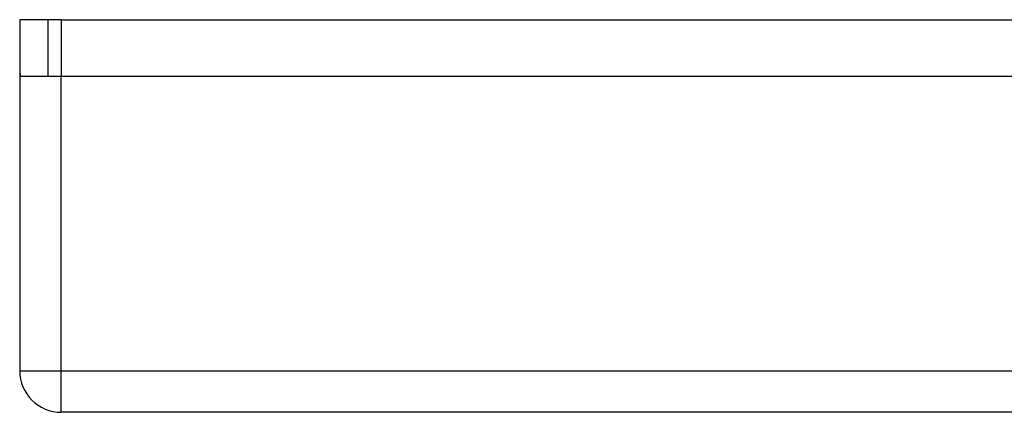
# Model space of a CAD drawing. Header units: inches. Extents: x 19 to 626, y 56 to 294.
# Tile 17 of 256: x 84.71 to 87.051, y 56.065 to 56.999. Entities that reach past the tile are written whole.
import ezdxf

# ---------------------------------------------------------------- set-up
doc = ezdxf.new("R2010")
doc.units = ezdxf.units.IN
doc.header["$MEASUREMENT"] = 0
doc.layers.add('Visible Edges(ANSI)', color=7, linetype='Continuous', lineweight=25)
doc.layers.add('Visible Tangent Edges(ANSI)', color=7, linetype='Continuous', lineweight=25)

msp = doc.modelspace()

# ---------------------------------------------------------------- linework, layer by layer
at = {"layer": 'Visible Edges(ANSI)'}
for p, q in [((84.7779, 56.999), (84.7099, 56.999)), ((84.7099, 56.999), (84.7099, 56.882)), ((84.8089, 56.999), (84.7779, 56.999)), ((84.7779, 56.865), (84.7779, 56.999)), ((84.8089, 56.999), (87.8466, 56.999)), ((84.7099, 56.882), (84.7099, 56.164)), ((84.7114, 56.865), (84.8089, 56.865)), ((84.8089, 56.865), (87.3669, 56.865)), ((150.4139, 56.065), (84.8089, 56.065))]:
    msp.add_line(p, q, dxfattribs=at)
for centre, end in [((84.8089, 56.882), 189.8877), ((84.8089, 56.164), 270)]:
    msp.add_arc(centre, 0.099, 180, end, dxfattribs=at)
at = {"layer": 'Visible Tangent Edges(ANSI)'}
for p, q in [((84.8089, 56.999), (84.8089, 56.865)), ((84.8089, 56.164), (84.8089, 56.865)), ((84.7099, 56.164), (84.8089, 56.164)), ((84.8089, 56.065), (84.8089, 56.164)), ((84.8089, 56.164), (150.4139, 56.164))]:
    msp.add_line(p, q, dxfattribs=at)

doc.saveas('drawing.dxf')
